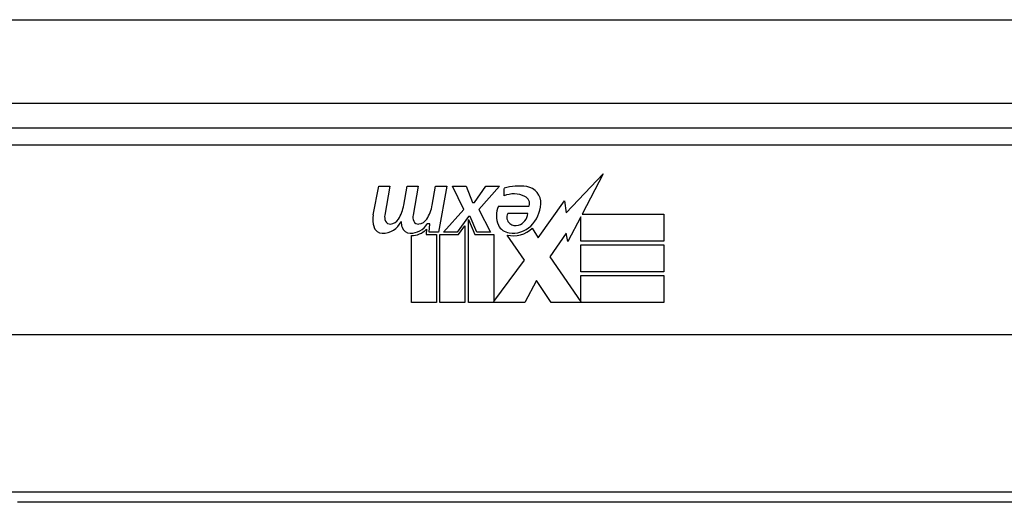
# Model space of a CAD drawing. Header units: inches. Extents: x 19 to 446, y 48 to 210.
# Tile 5 of 256: x 22.26 to 23.43, y 48.423 to 48.997. Entities that reach past the tile are written whole.
import ezdxf

# ---------------------------------------------------------------- set-up
doc = ezdxf.new("R2010")
doc.units = ezdxf.units.IN
doc.header["$MEASUREMENT"] = 0
doc.layers.add('Visible Edges(ANSI)', color=7, linetype='Continuous', lineweight=25)
doc.layers.add('Visible Tangent Edges(ANSI)', color=7, linetype='Continuous', lineweight=25)

msp = doc.modelspace()

# ---------------------------------------------------------------- linework, layer by layer
at = {"layer": 'Visible Edges(ANSI)'}
for p, q in [((18.623, 48.8977), (60.425, 48.8977)), ((23.6205, 48.8677), (22.1244, 48.8677)), ((22.9092, 48.7672), (22.953, 48.8134)), ((22.953, 48.8134), (22.9282, 48.7657)), ((22.6798, 48.7648), (22.6865, 48.799)), ((22.6865, 48.799), (22.6997, 48.799)), ((22.6997, 48.799), (22.6936, 48.7645)), ((22.7161, 48.7765), (22.7201, 48.799)), ((22.7201, 48.799), (22.7333, 48.799)), ((22.7333, 48.799), (22.7272, 48.7645)), ((22.75, 48.7765), (22.754, 48.799)), ((22.754, 48.799), (22.7672, 48.799)), ((22.7672, 48.799), (22.7576, 48.7444)), ((22.7741, 48.799), (22.7903, 48.799)), ((22.7876, 48.771), (22.7741, 48.799)), ((22.7903, 48.799), (22.7978, 48.7795)), ((22.8002, 48.7795), (22.8137, 48.799)), ((22.8299, 48.799), (22.8053, 48.7711)), ((22.8137, 48.799), (22.8299, 48.799)), ((22.8353, 48.7873), (22.8353, 48.7963)), ((22.8758, 48.7374), (22.9072, 48.7814)), ((22.9072, 48.7814), (22.9092, 48.7672)), ((22.7633, 48.7444), (22.7876, 48.771)), ((22.7978, 48.7795), (22.8002, 48.7795)), ((22.8053, 48.7711), (22.8191, 48.7444)), ((22.8287, 48.7753), (22.8653, 48.7753)), ((22.793, 48.7628), (22.7796, 48.7444)), ((22.7951, 48.7628), (22.793, 48.7628)), ((22.793, 48.7593), (22.8005, 48.7416)), ((22.793, 48.6607), (22.793, 48.7593)), ((22.8029, 48.7444), (22.7951, 48.7628)), ((22.8638, 48.7663), (22.8398, 48.7663)), ((22.9265, 48.7624), (22.9112, 48.733)), ((22.9265, 48.7336), (22.9265, 48.7624)), ((22.9282, 48.7657), (23.0252, 48.7657)), ((23.0252, 48.7657), (23.0252, 48.7336)), ((22.7431, 48.7477), (22.7426, 48.7416)), ((22.747, 48.754), (22.7441, 48.754)), ((22.7462, 48.7444), (22.747, 48.754)), ((22.7813, 48.7416), (22.7888, 48.7519)), ((22.7888, 48.7519), (22.7888, 48.6607)), ((22.8688, 48.7489), (22.8758, 48.7374)), ((22.7252, 48.6607), (22.7252, 48.7402)), ((22.7426, 48.7416), (22.7549, 48.7416)), ((22.7576, 48.7444), (22.7462, 48.7444)), ((22.7549, 48.7416), (22.7549, 48.6607)), ((22.7591, 48.7416), (22.7813, 48.7416)), ((22.7591, 48.6607), (22.7591, 48.7416)), ((22.7796, 48.7444), (22.7633, 48.7444)), ((22.8005, 48.7416), (22.823, 48.7416)), ((22.8191, 48.7444), (22.8029, 48.7444)), ((22.823, 48.7416), (22.823, 48.662)), ((22.8596, 48.711), (22.8389, 48.7408)), ((22.9092, 48.7431), (22.8896, 48.715)), ((22.9112, 48.733), (22.9092, 48.7431)), ((23.0252, 48.7336), (22.9265, 48.7336)), ((22.9265, 48.7291), (23.0252, 48.7291)), ((22.9265, 48.697), (22.9265, 48.7291)), ((23.0252, 48.7291), (23.0252, 48.697)), ((22.823, 48.662), (22.8596, 48.711)), ((22.8896, 48.715), (22.9265, 48.6614)), ((23.0252, 48.697), (22.9265, 48.697)), ((22.9265, 48.6928), (23.0252, 48.6928)), ((22.9265, 48.6614), (22.9265, 48.6928)), ((23.0252, 48.6928), (23.0252, 48.6607)), ((22.8738, 48.6869), (22.8599, 48.6607)), ((22.8914, 48.6607), (22.8738, 48.6869)), ((22.7549, 48.6607), (22.7252, 48.6607)), ((22.7888, 48.6607), (22.7591, 48.6607)), ((22.8599, 48.6607), (22.793, 48.6607)), ((23.0252, 48.6607), (22.8914, 48.6607)), ((24.0294, 48.6221), (21.7156, 48.6221)), ((23.488, 48.4232), (22.257, 48.4232))]:
    msp.add_line(p, q, dxfattribs=at)
for centre, radius, start, end in [((22.8534, 48.7384), 0.0607, 81.5605, 107.3343), ((22.8594, 48.7789), 0.0197, 356.5646, 81.5605), ((22.8471, 48.759), 0.0307, 64.6784, 112.5609), ((22.8561, 48.7781), 0.0096, 343.5261, 64.6784), ((22.6702, 48.784), 0.0465, 328.5584, 350.8257), ((22.7042, 48.7846), 0.0465, 327.5992, 350), ((22.8545, 48.7639), 0.0282, 156.1555, 203.8445), ((22.8393, 48.7801), 0.0398, 314.1684, 356.5646), ((22.7081, 48.7593), 0.0288, 169, 198.4748), ((22.7057, 48.7624), 0.0123, 169.9922, 203.5487), ((22.6999, 48.7599), 0.006, 203.5487, 276.1027), ((22.6992, 48.7664), 0.0126, 276.1027, 327.6083), ((22.7393, 48.7624), 0.0123, 170, 203.5571), ((22.7335, 48.7599), 0.006, 203.5571, 276.03), ((22.7328, 48.7665), 0.0126, 276.03, 327.5992), ((22.8482, 48.7618), 0.00955, 151.4547, 231.1652), ((22.8471, 48.7684), 0.0168, 289.3797, 352.9975), ((22.6907, 48.7535), 0.0105, 198.4748, 269.6788), ((22.6908, 48.7675), 0.0246, 269.6788, 333.9508), ((22.7416, 48.7586), 0.0288, 183.6169, 196.9928), ((22.7238, 48.7531), 0.0101, 196.9928, 269.4776), ((22.7239, 48.767), 0.024, 269.4776, 327.4114), ((22.7257, 48.7642), 0.024, 268.7952, 316.5849), ((22.8426, 48.7587), 0.0152, 203.8445, 265.0802), ((22.8463, 48.773), 0.033, 257.079, 313.1785), ((22.8463, 48.773), 0.0299, 260.4085, 314.1684), ((22.849, 48.7629), 0.0109, 231.1652, 289.3797)]:
    msp.add_arc(centre, radius, start, end, dxfattribs=at)
at = {"layer": 'Visible Tangent Edges(ANSI)'}
for p, q in [((18.623, 48.9967), (59.6578, 48.9967)), ((22.1244, 48.848), (23.6205, 48.848)), ((23.5046, 48.4351), (22.2403, 48.4351))]:
    msp.add_line(p, q, dxfattribs=at)

doc.saveas('drawing.dxf')
